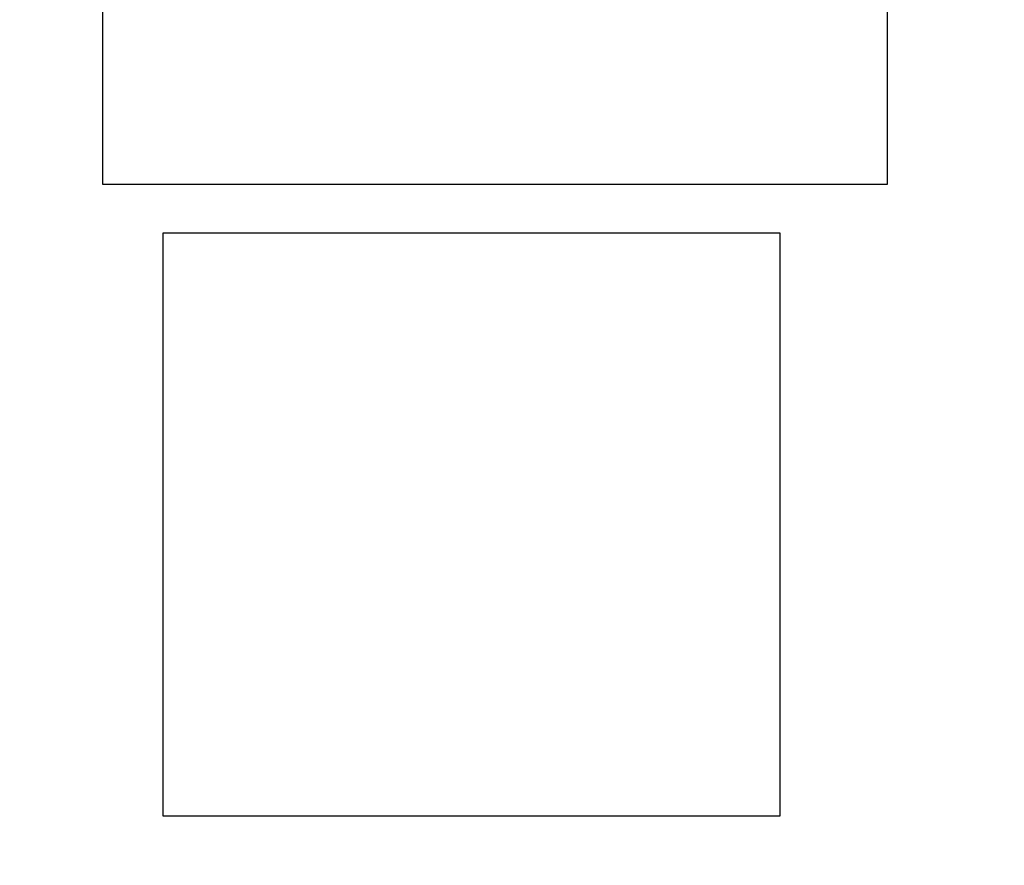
# Model space of a CAD drawing. Header units: inches. Extents: x 398 to 599, y 40 to 151.
# Tile 32 of 100: x 546.5 to 550.39, y 83.9 to 87.24. Entities that reach past the tile are written whole.
import ezdxf

# ---------------------------------------------------------------- set-up
doc = ezdxf.new("R2010")
doc.units = ezdxf.units.IN
doc.header["$LTSCALE"] = 1.21
doc.header["$MEASUREMENT"] = 0
doc.header["$PDMODE"] = 3
doc.header["$PDSIZE"] = 0.3125
doc.layers.get('0').update_dxf_attribs({"linetype": 'CONTINUOUS'})
doc.layers.get('Defpoints').update_dxf_attribs({"linetype": 'CONTINUOUS'})
doc.layers.add('DIM', color=3, linetype='CONTINUOUS')
doc.styles.get("Standard").update_dxf_attribs({"font": 'txt', "width": 0.8})
doc.dimstyles.get("Standard").update_dxf_attribs({"dimtxt": 0.15625, "dimasz": 0.1875, "dimexe": 0.125, "dimexo": 0.0625, "dimgap": 0.09, "dimtad": 0, "dimtih": 1, "dimtoh": 1, "dimzin": 4, "dimdsep": 46, "dimtxsty": 'Standard', "dimblk": '_FILLED', "dimblk1": '_FILLED', "dimblk2": '_FILLED', "dimcen": 0.09, "dimazin": 1, "dimtp": 0.01, "dimtm": 0.01, "dimtfac": 1, "dimtofl": 0, "dimtmove": 0, "dimatfit": 3, "dimldrblk": '_FILLED', "dimfxl": 1, "dimtolj": 1, "dimtzin": 4, "dimarcsym": 0})

# ---------------------------------------------------------------- blocks, each defined once
blk = doc.blocks.new('_FILLED')
at = {"color": 0, "linetype": 'ByBlock'}
blk.add_solid([(0, 0), (-1, 0.1667), (-1, -0.1667)], dxfattribs=at)
blk = doc.blocks.new('*D67')
at = {"layer": 'Defpoints', "color": 0}
for p in [(521.3768, 92.925), (527.3329, 92.925), (549.2812, 69.8553)]:
    blk.add_point(p, dxfattribs=at)
at = {"layer": 'DIM', "color": 0, "lineweight": -2}
for p, q in [((527.2704, 92.925), (521.2518, 92.925)), ((521.3768, 90.925), (521.3768, 84.5468)), ((521.3768, 71.8553), (521.3768, 78.2335)), ((549.2187, 69.8553), (521.2518, 69.8553))]:
    blk.add_line(p, q, dxfattribs=at)
at = {"layer": 'DIM', "color": 0, "lineweight": -2, "xscale": 2, "yscale": 2, "zscale": 2}
for p, rotation in [((521.3768, 92.925), 90), ((521.3768, 69.8553), 270)]:
    blk.add_blockref('_FILLED', p, dxfattribs=dict(at, rotation=rotation))
at = {"layer": 'DIM', "color": 0, "insert": (521.3768, 81.3902), "char_height": 2, "attachment_point": 5, "rotation": 90}
blk.add_mtext('\\A1;23.07', dxfattribs=at)
blk = doc.blocks.new('*D70')
at = {"layer": 'Defpoints', "color": 0}
for p in [(537.241, 87.005), (553.751, 68.4022), (537.241, 64.8591)]:
    blk.add_point(p, dxfattribs=at)
at = {"layer": 'DIM', "color": 0, "lineweight": -2}
for p, q in [((537.241, 86.9425), (537.241, 64.7341)), ((553.751, 68.3397), (553.751, 64.7341)), ((539.241, 64.8591), (542.7394, 64.8591)), ((551.751, 64.8591), (548.2527, 64.8591))]:
    blk.add_line(p, q, dxfattribs=at)
at = {"layer": 'DIM', "color": 0, "lineweight": -2, "xscale": 2, "yscale": 2, "zscale": 2, "rotation": 180}
blk.add_blockref('_FILLED', (537.241, 64.8591), dxfattribs=at)
at = {"layer": 'DIM', "color": 0, "lineweight": -2, "xscale": 2, "yscale": 2, "zscale": 2}
blk.add_blockref('_FILLED', (553.751, 64.8591), dxfattribs=at)
at = {"layer": 'DIM', "color": 0, "insert": (545.496, 64.8591), "char_height": 2, "attachment_point": 5}
blk.add_mtext('\\A1;16.51', dxfattribs=at)

msp = doc.modelspace()

# ---------------------------------------------------------------- linework, layer by layer
at = {"color": 7, "linetype": 'Continuous'}
for p, q in [((546.8317, 89.9923), (546.8317, 86.5923)), ((549.9317, 86.5923), (549.9317, 89.9923)), ((546.8317, 86.5923), (549.9317, 86.5923)), ((547.0697, 86.3989), (547.0697, 84.0989)), ((549.5072, 86.3989), (547.0697, 86.3989)), ((549.5072, 84.0989), (549.5072, 86.3989)), ((547.0697, 84.0989), (549.5072, 84.0989))]:
    msp.add_line(p, q, dxfattribs=at)
for radius, start, end in [(23, 281.22586, 258.77532), (22.75, 294.44334, 241.13427)]:
    msp.add_arc((553.751, 92.925), radius, start, end, dxfattribs=at)

# ---------------------------------------------------------------- dimensions: what is measured, and where the dimension line sits
at = {"layer": 'DIM'}
dim = msp.add_linear_dim(base=(521.3768, 92.925), p1=(549.2812, 69.8553), p2=(527.3329, 92.925), angle=90, dimstyle='Standard', override={"dimtxt": 2, "dimasz": 2, "dimtih": 0, "dimtoh": 0, "dimzin": 0, "dimcen": 0.198, "dimadec": 0, "dimazin": 0, "dimtp": 0, "dimtm": 0, "dimtdec": 4, "dimtzin": 0}, dxfattribs=at)
dim.commit()
dim.dimension.update_dxf_attribs({"geometry": '*D67', "text_midpoint": (521.3768, 81.3902)})
dim = msp.add_linear_dim(base=(537.241, 64.8591), p1=(553.751, 68.4022), p2=(537.241, 87.005), dimstyle='Standard', override={"dimtxt": 2, "dimasz": 2, "dimtih": 0, "dimtoh": 0, "dimzin": 0, "dimcen": 0.198, "dimadec": 0, "dimazin": 0, "dimtp": 0, "dimtm": 0, "dimtdec": 4, "dimtzin": 0}, dxfattribs=at)
dim.commit()
dim.dimension.update_dxf_attribs({"geometry": '*D70', "text_midpoint": (545.496, 64.8591)})

doc.saveas('drawing.dxf')
